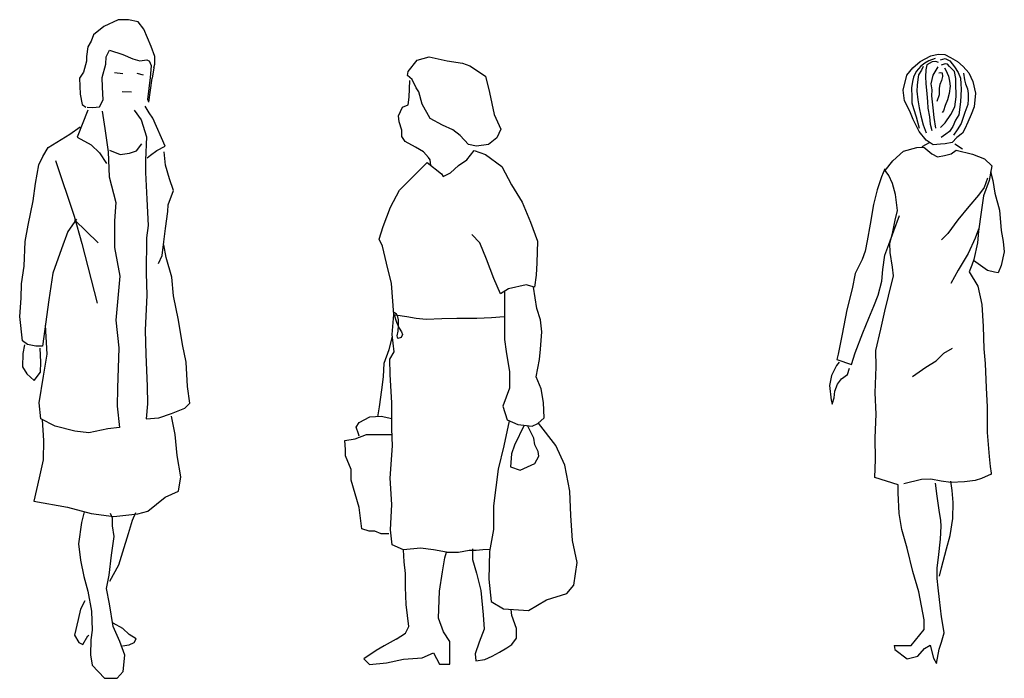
# Model space of a CAD drawing. Header units: millimetres. Extents: x 100.4 to 113.7, y 151.6 to 169.4.
# Tile 8 of 50: x 103 to 105.7, y 157.1 to 158.9. Entities that reach past the tile are written whole.
import ezdxf

# ---------------------------------------------------------------- set-up
doc = ezdxf.new("R2010")
doc.units = ezdxf.units.MM

msp = doc.modelspace()

# ---------------------------------------------------------------- linework, layer by layer
for p, q in [((103.2671, 158.9103), (103.2282, 158.8915)), ((103.2953, 158.91), (103.2671, 158.9103)), ((103.3223, 158.9045), (103.2953, 158.91)), ((103.3375, 158.884), (103.3223, 158.9045)), ((103.1998, 158.8684), (103.1935, 158.8514)), ((103.2282, 158.8915), (103.1998, 158.8684)), ((103.3576, 158.837), (103.3375, 158.884)), ((103.1935, 158.8514), (103.1844, 158.8361)), ((103.1844, 158.8361), (103.1804, 158.809)), ((103.2341, 158.8085), (103.2433, 158.8265)), ((103.2433, 158.8265), (103.2804, 158.8145)), ((103.2804, 158.8145), (103.3073, 158.8026)), ((103.3675, 158.8099), (103.3576, 158.837)), ((105.4915, 158.811), (105.5111, 158.8159)), ((105.5111, 158.8159), (105.5292, 158.8152)), ((105.5292, 158.8152), (105.5447, 158.8065)), ((103.1802, 158.7963), (103.1721, 158.7667)), ((103.1804, 158.809), (103.1802, 158.7963)), ((103.2234, 158.7523), (103.2339, 158.7882)), ((103.2339, 158.7882), (103.2341, 158.8085)), ((103.3073, 158.8026), (103.3264, 158.7975)), ((103.3264, 158.7975), (103.3456, 158.8)), ((103.3456, 158.8), (103.3533, 158.7967)), ((103.3585, 158.7842), (103.3533, 158.7967)), ((103.3646, 158.778), (103.3673, 158.7881)), ((103.3673, 158.7881), (103.3675, 158.8099)), ((104.0611, 158.7684), (104.0851, 158.7991)), ((104.0851, 158.7991), (104.1183, 158.8083)), ((104.1183, 158.8083), (104.1672, 158.7973)), ((104.1672, 158.7973), (104.2095, 158.7909)), ((104.2095, 158.7909), (104.2298, 158.7837)), ((105.4416, 158.7784), (105.4623, 158.7953)), ((105.4623, 158.7953), (105.4915, 158.811)), ((105.4749, 158.7911), (105.4639, 158.7826)), ((105.4859, 158.7979), (105.4749, 158.7911)), ((105.48, 158.7869), (105.4774, 158.7733)), ((105.4944, 158.7945), (105.48, 158.7869)), ((105.5029, 158.8038), (105.4859, 158.7979)), ((105.5046, 158.7954), (105.4944, 158.7945)), ((105.5123, 158.7928), (105.5046, 158.7954)), ((105.5173, 158.8005), (105.5301, 158.8038)), ((105.5301, 158.7894), (105.5199, 158.786)), ((105.5301, 158.8038), (105.5428, 158.7979)), ((105.5369, 158.7886), (105.5301, 158.7894)), ((105.542, 158.7818), (105.5369, 158.7886)), ((105.5428, 158.7979), (105.5556, 158.7809)), ((105.5447, 158.8065), (105.5641, 158.7957)), ((105.5641, 158.7957), (105.5796, 158.7821)), ((103.1721, 158.7667), (103.1618, 158.7502)), ((103.2575, 158.766), (103.2804, 158.7631)), ((103.318, 158.7636), (103.3356, 158.7597)), ((103.3558, 158.7518), (103.3585, 158.7842)), ((103.3646, 158.778), (103.3605, 158.7498)), ((104.059, 158.7572), (104.0611, 158.7684)), ((104.2298, 158.7837), (104.2721, 158.7552)), ((105.4258, 158.758), (105.4416, 158.7784)), ((105.4511, 158.7682), (105.4435, 158.7529)), ((105.4639, 158.7826), (105.4511, 158.7682)), ((105.4571, 158.7597), (105.4554, 158.7461)), ((105.4656, 158.7716), (105.4571, 158.7597)), ((105.4706, 158.7818), (105.4656, 158.7716)), ((105.4774, 158.7733), (105.4766, 158.7537)), ((105.5046, 158.7724), (105.497, 158.758)), ((105.5106, 158.7809), (105.5046, 158.7724)), ((105.5131, 158.7648), (105.5182, 158.7656)), ((105.5182, 158.7656), (105.5224, 158.7648)), ((105.5224, 158.7648), (105.5233, 158.7546)), ((105.5284, 158.7784), (105.5318, 158.7716)), ((105.5318, 158.7716), (105.5394, 158.7554)), ((105.5556, 158.7682), (105.542, 158.7818)), ((105.5556, 158.7809), (105.5657, 158.7656)), ((105.5598, 158.7495), (105.5556, 158.7682)), ((105.5657, 158.7656), (105.5725, 158.7503)), ((105.5796, 158.7821), (105.5954, 158.7649)), ((105.5802, 158.7639), (105.5836, 158.7452)), ((105.5954, 158.7649), (105.6058, 158.7407)), ((103.1618, 158.7502), (103.1629, 158.7066)), ((103.2243, 158.7252), (103.2234, 158.7523)), ((103.3487, 158.692), (103.3558, 158.7518)), ((103.3509, 158.6842), (103.3605, 158.7498)), ((104.072, 158.7468), (104.059, 158.7572)), ((104.0638, 158.6981), (104.065, 158.7437)), ((104.0824, 158.7234), (104.072, 158.7468)), ((104.2721, 158.7552), (104.2833, 158.7109)), ((105.4156, 158.7177), (105.4258, 158.758)), ((105.4409, 158.741), (105.4384, 158.724)), ((105.4435, 158.7529), (105.4409, 158.741)), ((105.4554, 158.7461), (105.4537, 158.7308)), ((105.4766, 158.7537), (105.4774, 158.7359)), ((105.4774, 158.7359), (105.48, 158.707)), ((105.497, 158.758), (105.491, 158.7342)), ((105.491, 158.7342), (105.4936, 158.718)), ((105.5156, 158.7325), (105.514, 158.7223)), ((105.5207, 158.7435), (105.5156, 158.7325)), ((105.5233, 158.7546), (105.5207, 158.7435)), ((105.5394, 158.7554), (105.542, 158.7418)), ((105.542, 158.7418), (105.5437, 158.7282)), ((105.5598, 158.7384), (105.5598, 158.7495)), ((105.5607, 158.6994), (105.5598, 158.7384)), ((105.5725, 158.7503), (105.5734, 158.735)), ((105.5734, 158.735), (105.5742, 158.7197)), ((105.5836, 158.7452), (105.5861, 158.735)), ((105.5861, 158.735), (105.5912, 158.7206)), ((105.6058, 158.7407), (105.613, 158.709)), ((103.1629, 158.7066), (103.169, 158.6784)), ((103.2266, 158.6906), (103.2243, 158.7252)), ((103.2778, 158.7134), (103.3041, 158.713)), ((104.0898, 158.7125), (104.0824, 158.7234)), ((104.099, 158.6793), (104.0898, 158.7125)), ((104.2833, 158.7109), (104.2965, 158.651)), ((105.419, 158.6879), (105.4156, 158.7177)), ((105.4384, 158.724), (105.4392, 158.6977)), ((105.4537, 158.7308), (105.4528, 158.7146)), ((105.4528, 158.7146), (105.4554, 158.6909)), ((105.48, 158.707), (105.4825, 158.6866)), ((105.4936, 158.718), (105.4927, 158.7019)), ((105.514, 158.7223), (105.514, 158.7104)), ((105.514, 158.7104), (105.514, 158.7045)), ((105.5411, 158.7079), (105.5369, 158.6909)), ((105.5437, 158.7282), (105.5411, 158.7079)), ((105.5742, 158.7197), (105.5725, 158.6849)), ((105.5912, 158.7206), (105.5929, 158.7079)), ((105.5929, 158.7079), (105.5929, 158.6926)), ((105.613, 158.709), (105.6101, 158.6714)), ((103.169, 158.6784), (103.1791, 158.6704)), ((103.2163, 158.6716), (103.2266, 158.6906)), ((103.3509, 158.6842), (103.3487, 158.692)), ((104.0612, 158.6772), (104.0638, 158.6981)), ((104.1212, 158.6396), (104.099, 158.6793)), ((105.4333, 158.66), (105.419, 158.6879)), ((105.4392, 158.6977), (105.4392, 158.6824)), ((105.4392, 158.6824), (105.4435, 158.6671)), ((105.4554, 158.6909), (105.4596, 158.6688)), ((105.4825, 158.6866), (105.4834, 158.6679)), ((105.4927, 158.7019), (105.497, 158.6688)), ((105.514, 158.7045), (105.508, 158.6866)), ((105.5369, 158.6909), (105.5301, 158.6756)), ((105.5564, 158.6713), (105.5607, 158.6994)), ((105.5725, 158.6849), (105.5674, 158.6501)), ((105.5929, 158.6926), (105.5921, 158.6781)), ((103.1842, 158.6628), (103.155, 158.5887)), ((103.1828, 158.6704), (103.1982, 158.6702)), ((103.1982, 158.6702), (103.2163, 158.6716)), ((103.2237, 158.6598), (103.2311, 158.6124)), ((103.3109, 158.6628), (103.3302, 158.6359)), ((103.3521, 158.6549), (103.3407, 158.673)), ((103.3621, 158.6405), (103.3521, 158.6549)), ((104.0346, 158.6466), (104.0456, 158.6707)), ((104.0456, 158.6707), (104.0612, 158.6772)), ((105.4427, 158.6368), (105.4333, 158.66)), ((105.4435, 158.6671), (105.4511, 158.6441)), ((105.4596, 158.6688), (105.4639, 158.6467)), ((105.4834, 158.6679), (105.4876, 158.6441)), ((105.497, 158.6688), (105.4995, 158.6424)), ((105.5258, 158.6611), (105.5224, 158.656)), ((105.5301, 158.6756), (105.5258, 158.6611)), ((105.5462, 158.6509), (105.5564, 158.6713)), ((105.5844, 158.656), (105.5742, 158.6263)), ((105.5921, 158.6781), (105.5844, 158.656)), ((105.6101, 158.6714), (105.6014, 158.651)), ((103.3302, 158.6359), (103.3451, 158.5895)), ((103.396, 158.5635), (103.3621, 158.6405)), ((104.0366, 158.6303), (104.0346, 158.6466)), ((104.0431, 158.6081), (104.0366, 158.6303)), ((104.1545, 158.6214), (104.1212, 158.6396)), ((104.2965, 158.651), (104.3148, 158.6106)), ((105.4594, 158.604), (105.4427, 158.6368)), ((105.4511, 158.6441), (105.4596, 158.6136)), ((105.4639, 158.6467), (105.4698, 158.6221)), ((105.4876, 158.6441), (105.4893, 158.6246)), ((105.4893, 158.6246), (105.4936, 158.6068)), ((105.4995, 158.6424), (105.5038, 158.6136)), ((105.5173, 158.6153), (105.5301, 158.628)), ((105.5301, 158.628), (105.5462, 158.6509)), ((105.559, 158.6348), (105.5513, 158.6178)), ((105.5674, 158.6501), (105.559, 158.6348)), ((105.5742, 158.6263), (105.5632, 158.6085)), ((105.5927, 158.6294), (105.584, 158.6114)), ((105.6014, 158.651), (105.5927, 158.6294)), ((103.1348, 158.5968), (103.1631, 158.6168)), ((103.2311, 158.6124), (103.2395, 158.5481)), ((104.0432, 158.5906), (104.0431, 158.6081)), ((104.1832, 158.6084), (104.1545, 158.6214)), ((104.2034, 158.5928), (104.1832, 158.6084)), ((104.3148, 158.6106), (104.3037, 158.5865)), ((105.4784, 158.5808), (105.4594, 158.604)), ((105.4698, 158.6221), (105.4783, 158.6008)), ((105.542, 158.6042), (105.5318, 158.5966)), ((105.5513, 158.6178), (105.542, 158.6042)), ((105.5632, 158.6085), (105.553, 158.594)), ((105.5779, 158.5994), (105.5622, 158.5875)), ((105.584, 158.6114), (105.5779, 158.5994)), ((103.0754, 158.5602), (103.1348, 158.5968)), ((103.155, 158.5887), (103.1935, 158.5677)), ((103.3177, 158.5511), (103.3318, 158.5705)), ((103.3451, 158.5895), (103.3419, 158.5253)), ((104.0523, 158.5769), (104.0432, 158.5906)), ((104.081, 158.5613), (104.0523, 158.5769)), ((104.2256, 158.5681), (104.2034, 158.5928)), ((104.3037, 158.5865), (104.281, 158.5682)), ((105.4672, 158.563), (105.4879, 158.5738)), ((105.4977, 158.5675), (105.4784, 158.5808)), ((105.5304, 158.5707), (105.5173, 158.5694)), ((105.5318, 158.5966), (105.5199, 158.5881)), ((105.55, 158.5741), (105.5304, 158.5707)), ((105.5622, 158.5875), (105.55, 158.5741)), ((103.0609, 158.5359), (103.0754, 158.5602)), ((103.1935, 158.5677), (103.2162, 158.5457)), ((103.2162, 158.5457), (103.2351, 158.5162)), ((103.2395, 158.5481), (103.2426, 158.48)), ((103.2433, 158.5533), (103.2725, 158.5414)), ((103.2725, 158.5414), (103.2985, 158.5449)), ((103.2985, 158.5449), (103.3177, 158.5511)), ((103.3559, 158.5395), (103.3729, 158.5521)), ((103.3729, 158.5521), (103.396, 158.5635)), ((103.397, 158.512), (103.3932, 158.5481)), ((104.1032, 158.5483), (104.081, 158.5613)), ((104.1169, 158.5327), (104.1032, 158.5483)), ((104.2211, 158.5264), (104.2413, 158.5525)), ((104.2478, 158.5643), (104.2256, 158.5681)), ((104.2413, 158.5525), (104.2726, 158.5415)), ((104.281, 158.5682), (104.2478, 158.5643)), ((105.387, 158.5235), (105.4163, 158.5498)), ((105.4163, 158.5498), (105.453, 158.5605)), ((105.453, 158.5605), (105.4721, 158.5613)), ((105.4721, 158.5613), (105.494, 158.543)), ((105.5173, 158.5694), (105.4977, 158.5675)), ((105.5472, 158.5425), (105.5608, 158.5534)), ((105.5777, 158.556), (105.5573, 158.5693)), ((105.5608, 158.5534), (105.6054, 158.542)), ((103.0505, 158.5127), (103.0609, 158.5359)), ((103.0954, 158.525), (103.1465, 158.372)), ((103.3419, 158.5253), (103.3416, 158.4919)), ((103.3468, 158.5317), (103.3559, 158.5395)), ((104.0792, 158.4858), (104.1124, 158.519)), ((104.1124, 158.519), (104.1522, 158.4885)), ((104.1215, 158.5262), (104.1169, 158.5327)), ((104.1233, 158.5107), (104.1215, 158.5262)), ((104.199, 158.5107), (104.2211, 158.5264)), ((104.2726, 158.5415), (104.3169, 158.5084)), ((105.3662, 158.4971), (105.387, 158.5235)), ((105.494, 158.543), (105.5095, 158.5344)), ((105.5095, 158.5344), (105.529, 158.5381)), ((105.529, 158.5381), (105.5472, 158.5425)), ((105.6054, 158.542), (105.6379, 158.5296)), ((105.6379, 158.5296), (105.6583, 158.5103)), ((103.041, 158.4617), (103.0505, 158.5127)), ((103.3416, 158.4919), (103.3458, 158.4189)), ((103.4079, 158.4747), (103.397, 158.512)), ((104.1567, 158.4813), (104.1769, 158.4905)), ((104.1769, 158.4905), (104.199, 158.5107)), ((104.3169, 158.5084), (104.3437, 158.4576)), ((105.3651, 158.502), (105.3564, 158.4801)), ((105.376, 158.4838), (105.3662, 158.4971)), ((105.6583, 158.5103), (105.6508, 158.4702)), ((105.6546, 158.4943), (105.6604, 158.4701)), ((103.2426, 158.48), (103.2611, 158.4096)), ((103.4184, 158.4426), (103.4079, 158.4747)), ((104.0369, 158.4433), (104.0727, 158.4792)), ((104.0727, 158.4792), (104.0792, 158.4858)), ((104.1522, 158.4885), (104.1567, 158.4813)), ((105.3564, 158.4801), (105.344, 158.4441)), ((105.3864, 158.4617), (105.376, 158.4838)), ((105.6508, 158.4702), (105.6355, 158.4278)), ((105.6459, 158.4763), (105.6371, 158.4509)), ((105.6604, 158.4701), (105.6661, 158.435)), ((103.0342, 158.414), (103.041, 158.4617)), ((103.4041, 158.403), (103.4184, 158.4426)), ((104.0123, 158.397), (104.0369, 158.4433)), ((104.3437, 158.4576), (104.3725, 158.4108)), ((105.344, 158.4441), (105.334, 158.4041)), ((105.3946, 158.4315), (105.3864, 158.4617)), ((105.6371, 158.4509), (105.6213, 158.4294)), ((103.0208, 158.3476), (103.0342, 158.414)), ((103.2611, 158.4096), (103.2569, 158.3593)), ((103.3458, 158.4189), (103.3492, 158.3471)), ((104.3725, 158.4108), (104.3954, 158.3554)), ((105.4002, 158.3878), (105.3946, 158.4315)), ((105.6213, 158.4294), (105.5955, 158.3991)), ((105.6355, 158.4278), (105.6288, 158.3829)), ((105.6661, 158.435), (105.6788, 158.3887)), ((103.3965, 158.3388), (103.4033, 158.385)), ((103.4033, 158.385), (103.4041, 158.403)), ((103.9928, 158.3436), (104.0123, 158.397)), ((105.334, 158.4041), (105.325, 158.3499)), ((105.394, 158.3613), (105.4002, 158.3878)), ((105.5955, 158.3991), (105.565, 158.3621)), ((105.6288, 158.3829), (105.6215, 158.3311)), ((105.6788, 158.3887), (105.6832, 158.333)), ((103.1528, 158.3644), (103.1296, 158.3301)), ((103.1465, 158.372), (103.1676, 158.2974)), ((103.1479, 158.3618), (103.2127, 158.2996)), ((103.2569, 158.3593), (103.2573, 158.2864)), ((104.3954, 158.3554), (104.415, 158.304)), ((105.3865, 158.3248), (105.394, 158.3613)), ((105.3901, 158.3322), (105.4051, 158.3743)), ((105.565, 158.3621), (105.538, 158.3248)), ((103.0125, 158.3026), (103.0208, 158.3476)), ((103.1296, 158.3301), (103.1126, 158.2825)), ((103.3492, 158.3471), (103.3447, 158.3126)), ((103.3924, 158.3016), (103.3965, 158.3388)), ((103.9818, 158.3097), (103.9928, 158.3436)), ((105.325, 158.3499), (105.3165, 158.3048)), ((105.3766, 158.2947), (105.3901, 158.3322)), ((105.6216, 158.337), (105.6128, 158.312)), ((105.6215, 158.3311), (105.6188, 158.2989)), ((105.6832, 158.333), (105.689, 158.3028)), ((103.0096, 158.235), (103.0125, 158.3026)), ((103.3447, 158.3126), (103.3438, 158.2164)), ((103.3879, 158.2645), (103.3924, 158.3016)), ((103.9903, 158.2902), (103.9818, 158.3097)), ((104.2574, 158.2991), (104.2352, 158.3219)), ((104.415, 158.304), (104.4132, 158.2441)), ((105.3165, 158.3048), (105.3115, 158.276)), ((105.3788, 158.2982), (105.3865, 158.3248)), ((105.538, 158.3248), (105.5208, 158.3079)), ((105.6128, 158.312), (105.5932, 158.2696)), ((105.689, 158.3028), (105.6922, 158.2747)), ((103.1126, 158.2825), (103.0887, 158.2162)), ((103.1676, 158.2974), (103.2097, 158.1343)), ((103.2573, 158.2864), (103.272, 158.2081)), ((103.3983, 158.2595), (103.3923, 158.2941)), ((104.0015, 158.2433), (103.9903, 158.2902)), ((104.2751, 158.2549), (104.2574, 158.2991)), ((105.3115, 158.276), (105.3031, 158.2532)), ((105.3654, 158.2657), (105.3766, 158.2947)), ((105.38, 158.273), (105.3788, 158.2982)), ((105.6188, 158.2989), (105.6092, 158.2538)), ((105.6922, 158.2747), (105.6837, 158.2375)), ((103.3775, 158.2428), (103.3879, 158.2645)), ((103.4144, 158.2052), (103.3983, 158.2595)), ((104.2954, 158.2015), (104.2751, 158.2549)), ((105.3031, 158.2532), (105.284, 158.2157)), ((105.36, 158.226), (105.3654, 158.2657)), ((105.3867, 158.2329), (105.38, 158.273)), ((105.5932, 158.2696), (105.5658, 158.2241)), ((105.6092, 158.2538), (105.603, 158.2384)), ((105.646, 158.2233), (105.6082, 158.2512)), ((103.0024, 158.1874), (103.0096, 158.235)), ((104.0153, 158.1879), (104.0015, 158.2433)), ((104.4132, 158.2441), (104.4107, 158.2108)), ((105.3567, 158.1945), (105.36, 158.226)), ((105.389, 158.2087), (105.3867, 158.2329)), ((105.5658, 158.2241), (105.5463, 158.1877)), ((105.603, 158.2384), (105.5963, 158.2199)), ((105.6651, 158.2192), (105.646, 158.2233)), ((105.6837, 158.2375), (105.675, 158.2167)), ((103.0887, 158.2162), (103.0779, 158.1431)), ((103.272, 158.2081), (103.2607, 158.0876)), ((103.3438, 158.2164), (103.3459, 158.1559)), ((103.4191, 158.1541), (103.4144, 158.2052)), ((104.3131, 158.1592), (104.2954, 158.2015)), ((104.4107, 158.2108), (104.4068, 158.1776)), ((105.284, 158.2157), (105.2761, 158.1733)), ((105.3473, 158.1558), (105.3567, 158.1945)), ((105.3753, 158.1532), (105.389, 158.2087)), ((105.5963, 158.2199), (105.62, 158.181)), ((105.675, 158.2167), (105.6651, 158.2192)), ((103.002, 158.1475), (103.0024, 158.1874)), ((104.022, 158.1033), (104.0153, 158.1879)), ((104.3352, 158.1729), (104.3131, 158.1592)), ((104.384, 158.1841), (104.3352, 158.1729)), ((104.4068, 158.1776), (104.384, 158.1841)), ((104.4134, 158.1197), (104.4042, 158.1776)), ((105.2761, 158.1733), (105.261, 158.1156)), ((105.62, 158.181), (105.6306, 158.1302)), ((102.9978, 158.0976), (103.002, 158.1475)), ((103.0779, 158.1431), (103.0601, 158.0162)), ((103.3459, 158.1559), (103.3412, 158.0598)), ((103.4324, 158.0871), (103.4191, 158.1541)), ((104.3241, 158.1661), (104.3243, 158.0882)), ((105.3356, 158.1259), (105.3473, 158.1558)), ((105.365, 158.1121), (105.3753, 158.1532)), ((104.4226, 158.0884), (104.4134, 158.1197)), ((105.261, 158.1156), (105.2484, 158.049)), ((105.3212, 158.0934), (105.3356, 158.1259)), ((105.6306, 158.1302), (105.6346, 158.0705)), ((103.005, 158.031), (102.9978, 158.0976)), ((103.2607, 158.0876), (103.269, 158.0116)), ((103.4434, 158.0205), (103.4324, 158.0871)), ((104.0175, 158.0479), (104.022, 158.1033)), ((104.0293, 158.1043), (104.0225, 158.1086)), ((104.0259, 158.1008), (104.0225, 158.1017)), ((104.0225, 158.1017), (104.0293, 158.082)), ((104.0575, 158.0966), (104.0259, 158.1008)), ((104.0327, 158.0966), (104.0293, 158.1043)), ((104.0345, 158.088), (104.0327, 158.0966)), ((104.0345, 158.0735), (104.0345, 158.088)), ((104.0832, 158.0923), (104.0575, 158.0966)), ((104.1097, 158.0897), (104.0832, 158.0923)), ((104.1533, 158.0914), (104.1097, 158.0897)), ((104.1944, 158.0923), (104.1533, 158.0914)), ((104.2218, 158.0923), (104.1944, 158.0923)), ((104.2491, 158.0923), (104.2218, 158.0923)), ((104.2885, 158.094), (104.2491, 158.0923)), ((104.3235, 158.0966), (104.2885, 158.094)), ((104.3243, 158.0882), (104.3244, 158.0348)), ((104.4266, 158.0552), (104.4226, 158.0884)), ((105.3051, 158.0529), (105.3212, 158.0934)), ((105.3539, 158.0625), (105.365, 158.1121)), ((103.0727, 157.9943), (103.0682, 158.0739)), ((103.3412, 158.0598), (103.3432, 157.9932)), ((104.0293, 158.082), (104.0362, 158.0658)), ((104.0336, 158.0572), (104.0345, 158.0735)), ((104.0362, 158.0658), (104.043, 158.0555)), ((105.3409, 158.0045), (105.3539, 158.0625)), ((105.6346, 158.0705), (105.6365, 158.0088)), ((104.0091, 158.0075), (104.018, 158.0432)), ((104.0222, 158.001), (104.0175, 158.0479)), ((104.031, 158.0444), (104.0336, 158.0572)), ((104.0327, 158.0375), (104.031, 158.0444)), ((104.0413, 158.0401), (104.0327, 158.0375)), ((104.0456, 158.0478), (104.0413, 158.0401)), ((104.043, 158.0555), (104.0456, 158.0478)), ((104.3244, 158.0348), (104.329, 158.0016)), ((104.4228, 158.0083), (104.4266, 158.0552)), ((105.2484, 158.049), (105.2379, 157.9944)), ((105.2845, 157.9976), (105.3051, 158.0529)), ((103.0188, 158.0207), (103.005, 158.031)), ((103.0113, 158.0196), (103.0065, 157.9965)), ((103.0421, 158.0164), (103.0188, 158.0207)), ((103.0601, 158.0162), (103.0421, 158.0164)), ((103.0556, 157.9724), (103.0537, 158.0109)), ((103.269, 158.0116), (103.2653, 157.9015)), ((103.4531, 157.9727), (103.4434, 158.0205)), ((103.9955, 157.9697), (104.0091, 158.0075)), ((104.4202, 157.9796), (104.4228, 158.0083)), ((105.5264, 157.9967), (105.5507, 158.011)), ((105.6365, 158.0088), (105.6397, 157.969)), ((103.0065, 157.9965), (103.0056, 157.9598)), ((103.0631, 157.9343), (103.0727, 157.9943)), ((103.3432, 157.9932), (103.3462, 157.9072)), ((104.0111, 157.9808), (104.0222, 158.001)), ((104.0112, 157.9384), (104.0111, 157.9808)), ((104.329, 158.0016), (104.3382, 157.9462)), ((104.4112, 157.9327), (104.4202, 157.9796)), ((105.2379, 157.9944), (105.2342, 157.9799)), ((105.2342, 157.9799), (105.2743, 157.9657)), ((105.2743, 157.9657), (105.2845, 157.9976)), ((105.3419, 157.9597), (105.3409, 158.0045)), ((105.5056, 157.9763), (105.5264, 157.9967)), ((103.0056, 157.9598), (103.0171, 157.9406)), ((103.0547, 157.9454), (103.0556, 157.9724)), ((103.4566, 157.9061), (103.4531, 157.9727)), ((103.9936, 157.9319), (103.9955, 157.9697)), ((105.233, 157.9629), (105.2193, 157.9364)), ((105.2402, 157.9728), (105.233, 157.9629)), ((105.2634, 157.9389), (105.2682, 157.9559)), ((105.3387, 157.8881), (105.3419, 157.9597)), ((105.441, 157.9333), (105.4774, 157.9585)), ((105.4774, 157.9585), (105.5056, 157.9763)), ((105.6397, 157.969), (105.6429, 157.9022)), ((103.0171, 157.9406), (103.0373, 157.9223)), ((103.0373, 157.9223), (103.0547, 157.9454)), ((103.0507, 157.8611), (103.0631, 157.9343)), ((103.9892, 157.8967), (103.9936, 157.9319)), ((104.0159, 157.8609), (104.0112, 157.9384)), ((104.3382, 157.9462), (104.3383, 157.9013)), ((104.425, 157.8995), (104.4112, 157.9327)), ((105.2193, 157.9364), (105.214, 157.9088)), ((105.236, 157.9126), (105.2463, 157.927)), ((105.2463, 157.927), (105.2634, 157.9389)), ((103.2653, 157.9015), (103.2648, 157.8516)), ((103.3462, 157.9072), (103.3472, 157.8583)), ((103.4637, 157.8598), (103.4566, 157.9061)), ((104.3383, 157.9013), (104.3202, 157.8524)), ((104.4311, 157.8623), (104.425, 157.8995)), ((105.214, 157.9088), (105.2186, 157.8687)), ((105.2289, 157.8931), (105.236, 157.9126)), ((105.6429, 157.9022), (105.6449, 157.8501)), ((103.9827, 157.8498), (103.9892, 157.8967)), ((105.2214, 157.8575), (105.2265, 157.8745)), ((105.2265, 157.8745), (105.2289, 157.8931)), ((105.3417, 157.8299), (105.3387, 157.8881)), ((103.0556, 157.8175), (103.0507, 157.8611)), ((103.2648, 157.8516), (103.2707, 157.7937)), ((103.3472, 157.8583), (103.3442, 157.8174)), ((103.4135, 157.8321), (103.4497, 157.8461)), ((103.4497, 157.8461), (103.4637, 157.8598)), ((103.9782, 157.8231), (103.9827, 157.8498)), ((104.0161, 157.7899), (104.0159, 157.8609)), ((104.3202, 157.8524), (104.332, 157.8146)), ((104.4331, 157.8199), (104.4311, 157.8623)), ((105.2186, 157.8687), (105.2214, 157.8575)), ((105.6449, 157.8501), (105.6453, 157.7798)), ((103.0949, 157.7968), (103.0556, 157.8175)), ((103.3442, 157.8174), (103.3788, 157.8197)), ((103.3788, 157.8197), (103.4135, 157.8321)), ((103.423, 157.7742), (103.4134, 157.8246)), ((103.9268, 157.8073), (103.9561, 157.823)), ((103.9561, 157.823), (103.9867, 157.825)), ((103.9867, 157.825), (104.016, 157.8178)), ((104.4156, 157.8043), (104.4331, 157.8199)), ((105.3386, 157.7657), (105.3417, 157.8299)), ((103.0593, 157.8148), (103.0625, 157.7584)), ((103.1488, 157.7832), (103.0949, 157.7968)), ((103.2387, 157.7902), (103.1871, 157.779)), ((103.2707, 157.7937), (103.2387, 157.7902)), ((103.9183, 157.7943), (103.9268, 157.8073)), ((103.9249, 157.776), (103.9183, 157.7943)), ((104.0181, 157.743), (104.0161, 157.7899)), ((104.3376, 157.8121), (104.323, 157.7436)), ((104.332, 157.8146), (104.3607, 157.8017)), ((104.3785, 157.7996), (104.3516, 157.7456)), ((104.3607, 157.8017), (104.4004, 157.7972)), ((104.405, 157.764), (104.3876, 157.7986)), ((104.4004, 157.7972), (104.4156, 157.8043)), ((104.465, 157.7439), (104.4171, 157.8057)), ((103.1871, 157.779), (103.1488, 157.7832)), ((103.4289, 157.7166), (103.423, 157.7742)), ((103.8872, 157.7584), (103.9158, 157.763)), ((103.9158, 157.763), (103.9471, 157.7741)), ((103.9269, 157.7695), (103.9249, 157.776)), ((103.9471, 157.7741), (103.9692, 157.7742)), ((103.9692, 157.7742), (104.0168, 157.7743)), ((104.4077, 157.7457), (104.405, 157.764)), ((105.3395, 157.7064), (105.3386, 157.7657)), ((105.6453, 157.7798), (105.6507, 157.7145)), ((103.0625, 157.7584), (103.062, 157.7047)), ((103.8892, 157.7336), (103.8872, 157.7584)), ((104.0118, 157.6544), (104.0181, 157.743)), ((104.323, 157.7436), (104.3075, 157.6791)), ((104.3516, 157.7456), (104.3432, 157.7215)), ((104.4162, 157.7282), (104.4077, 157.7457)), ((104.4899, 157.6905), (104.465, 157.7439)), ((103.4389, 157.6587), (103.4289, 157.7166)), ((103.8892, 157.716), (103.8892, 157.7336)), ((103.9049, 157.6783), (103.8892, 157.716)), ((104.3432, 157.7215), (104.3407, 157.6857)), ((104.4078, 157.6949), (104.4188, 157.7151)), ((104.4188, 157.7151), (104.4162, 157.7282)), ((105.6507, 157.7145), (105.654, 157.6864)), ((103.062, 157.7047), (103.0514, 157.656)), ((104.3407, 157.6857), (104.3674, 157.6772)), ((104.3674, 157.6772), (104.3876, 157.6858)), ((104.3876, 157.6858), (104.4078, 157.6949)), ((104.503, 157.6195), (104.4899, 157.6905)), ((105.3376, 157.6568), (105.3395, 157.7064)), ((105.654, 157.6864), (105.6563, 157.6683)), ((103.0514, 157.656), (103.0365, 157.5918)), ((103.4321, 157.6189), (103.4389, 157.6587)), ((103.905, 157.6496), (103.9049, 157.6783)), ((104.0165, 157.5828), (104.0118, 157.6544)), ((104.3075, 157.6791), (104.2946, 157.5787)), ((105.4016, 157.637), (105.3376, 157.6568)), ((105.6563, 157.6658), (105.6296, 157.654)), ((105.6563, 157.6683), (105.6563, 157.6647)), ((105.6563, 157.6647), (105.6563, 157.6658)), ((103.9272, 157.5741), (103.905, 157.6496)), ((105.4014, 157.615), (105.4016, 157.637)), ((105.466, 157.6509), (105.4176, 157.6393)), ((105.4915, 157.6518), (105.466, 157.6509)), ((105.5192, 157.6465), (105.4915, 157.6518)), ((105.5088, 157.6054), (105.5035, 157.6407)), ((105.5457, 157.6427), (105.5192, 157.6465)), ((105.5834, 157.6449), (105.5457, 157.6427)), ((105.5494, 157.6211), (105.5458, 157.6463)), ((105.6125, 157.6481), (105.5834, 157.6449)), ((105.6296, 157.654), (105.6125, 157.6481)), ((103.3482, 157.5648), (103.3959, 157.6027)), ((103.3959, 157.6027), (103.4321, 157.6189)), ((104.5058, 157.5524), (104.503, 157.6195)), ((105.4048, 157.5582), (105.4014, 157.615)), ((105.5138, 157.5668), (105.5088, 157.6054)), ((105.5519, 157.5884), (105.5494, 157.6211)), ((103.0365, 157.5918), (103.1288, 157.5756)), ((103.1288, 157.5756), (103.1929, 157.5584)), ((103.9345, 157.5161), (103.9272, 157.5741)), ((104.0121, 157.5137), (104.0165, 157.5828)), ((104.2946, 157.5787), (104.2948, 157.5142)), ((105.5515, 157.5447), (105.5519, 157.5884)), ((103.1738, 157.5624), (103.1667, 157.5331)), ((103.1929, 157.5584), (103.2556, 157.5503)), ((103.2518, 157.5451), (103.2466, 157.5579)), ((103.2556, 157.5503), (103.321, 157.5572)), ((103.3147, 157.5599), (103.3055, 157.5393)), ((103.321, 157.5572), (103.3482, 157.5648)), ((104.5104, 157.4841), (104.5058, 157.5524)), ((105.4115, 157.5145), (105.4048, 157.5582)), ((105.5181, 157.539), (105.5138, 157.5668)), ((103.1667, 157.5331), (103.1587, 157.4753)), ((103.2516, 157.5244), (103.2518, 157.5451)), ((103.2562, 157.4951), (103.2516, 157.5244)), ((103.3055, 157.5393), (103.295, 157.5022)), ((105.5172, 157.4879), (105.5194, 157.5231)), ((105.5194, 157.5231), (105.5181, 157.539)), ((105.5444, 157.4976), (105.5515, 157.5447)), ((103.2493, 157.4437), (103.2562, 157.4951)), ((103.295, 157.5022), (103.2791, 157.4524)), ((103.9541, 157.5097), (103.9345, 157.5161)), ((103.9697, 157.5097), (103.9541, 157.5097)), ((103.9873, 157.5026), (103.9697, 157.5097)), ((104.0075, 157.5026), (103.9873, 157.5026)), ((104.0167, 157.472), (104.0121, 157.5137)), ((104.2948, 157.5142), (104.2832, 157.4543)), ((105.4266, 157.4636), (105.4115, 157.5145)), ((105.5344, 157.4612), (105.5444, 157.4976)), ((103.1587, 157.4753), (103.1646, 157.4306)), ((104.048, 157.4584), (104.0167, 157.472)), ((104.5236, 157.4241), (104.5104, 157.4841)), ((105.5126, 157.4373), (105.5172, 157.4879)), ((103.2424, 157.3889), (103.2493, 157.4437)), ((103.2791, 157.4524), (103.2686, 157.4168)), ((104.0503, 157.4254), (104.0478, 157.4585)), ((104.0942, 157.463), (104.048, 157.4584)), ((104.1301, 157.4586), (104.0942, 157.463)), ((104.1659, 157.4521), (104.1301, 157.4586)), ((104.1614, 157.4365), (104.1659, 157.4521)), ((104.1659, 157.4521), (104.1989, 157.4519)), ((104.1989, 157.4519), (104.2278, 157.4577)), ((104.2278, 157.4577), (104.2465, 157.4577)), ((104.2369, 157.4614), (104.237, 157.4321)), ((104.2465, 157.4577), (104.2653, 157.4591)), ((104.2653, 157.4591), (104.284, 157.4606)), ((104.2832, 157.4543), (104.2814, 157.3787)), ((105.4419, 157.3992), (105.4266, 157.4636)), ((105.5208, 157.4091), (105.5344, 157.4612)), ((103.1646, 157.4306), (103.1732, 157.3854)), ((103.2686, 157.4168), (103.2437, 157.3719)), ((104.0535, 157.3942), (104.0503, 157.4254)), ((104.1548, 157.3987), (104.1614, 157.4365)), ((104.237, 157.4321), (104.2481, 157.3943)), ((104.5146, 157.3616), (104.5236, 157.4241)), ((105.5087, 157.4093), (105.5126, 157.4373)), ((103.1732, 157.3854), (103.1845, 157.3458)), ((103.2357, 157.3529), (103.2424, 157.3889)), ((104.0536, 157.3564), (104.0535, 157.3942)), ((104.147, 157.3452), (104.1548, 157.3987)), ((104.2481, 157.3943), (104.2593, 157.3474)), ((105.4587, 157.344), (105.4419, 157.3992)), ((105.5085, 157.3802), (105.5087, 157.4093)), ((105.5146, 157.3865), (105.5208, 157.4091)), ((104.2814, 157.3787), (104.288, 157.3169)), ((104.4951, 157.3394), (104.5146, 157.3616)), ((105.5114, 157.3549), (105.5085, 157.3802)), ((103.1845, 157.3458), (103.1941, 157.2905)), ((103.2432, 157.3103), (103.2357, 157.3529)), ((104.0558, 157.309), (104.0536, 157.3564)), ((104.1435, 157.2716), (104.147, 157.3452)), ((104.2593, 157.3474), (104.2659, 157.281)), ((104.4391, 157.3217), (104.4951, 157.3394)), ((105.4733, 157.267), (105.4587, 157.344)), ((105.5146, 157.3222), (105.5114, 157.3549)), ((103.1764, 157.3188), (103.1645, 157.2957)), ((103.2539, 157.249), (103.2432, 157.3103)), ((104.0624, 157.249), (104.0558, 157.309)), ((104.288, 157.3169), (104.3213, 157.2967)), ((104.3903, 157.2923), (104.4391, 157.3217)), ((105.5206, 157.275), (105.5146, 157.3222)), ((103.1645, 157.2957), (103.1578, 157.2675)), ((103.1941, 157.2905), (103.1963, 157.239)), ((104.2659, 157.281), (104.2686, 157.2413)), ((104.3213, 157.2967), (104.3903, 157.2923)), ((104.3441, 157.2792), (104.3425, 157.2954)), ((104.3572, 157.2434), (104.3441, 157.2792)), ((103.1578, 157.2675), (103.148, 157.2246)), ((103.2797, 157.2435), (103.2539, 157.2576)), ((104.1572, 157.2339), (104.1435, 157.2716)), ((105.4731, 157.2404), (105.4733, 157.267)), ((105.5239, 157.2541), (105.5206, 157.275)), ((105.5276, 157.2313), (105.5239, 157.2541)), ((103.148, 157.2246), (103.1599, 157.2048)), ((103.1839, 157.2229), (103.1871, 157.2252)), ((103.1963, 157.239), (103.1923, 157.2124)), ((103.2715, 157.2075), (103.2539, 157.249)), ((103.2972, 157.2264), (103.2797, 157.2435)), ((103.3167, 157.2149), (103.2972, 157.2264)), ((104.0276, 157.214), (104.054, 157.23)), ((104.054, 157.23), (104.0624, 157.249)), ((104.1749, 157.2072), (104.1572, 157.2339)), ((104.2686, 157.2413), (104.255, 157.2054)), ((104.3572, 157.2167), (104.3572, 157.2434)), ((105.4375, 157.197), (105.4731, 157.2404)), ((105.5207, 157.2059), (105.5276, 157.2313)), ((103.1599, 157.2048), (103.1703, 157.1994)), ((103.1703, 157.1994), (103.1839, 157.2229)), ((103.1923, 157.2124), (103.1919, 157.171)), ((103.2854, 157.1701), (103.2715, 157.2075)), ((103.2793, 157.1961), (103.297, 157.1982)), ((103.297, 157.1982), (103.3113, 157.2045)), ((103.3113, 157.2045), (103.3167, 157.2149)), ((104.0276, 157.214), (103.9951, 157.1958)), ((104.1749, 157.185), (104.1749, 157.2072)), ((104.255, 157.2054), (104.244, 157.1741)), ((104.3306, 157.1899), (104.3442, 157.1991)), ((104.3442, 157.1991), (104.3572, 157.2167)), ((105.3912, 157.1963), (105.4375, 157.197)), ((105.3912, 157.1963), (105.3927, 157.1854)), ((105.4736, 157.1882), (105.4897, 157.1976)), ((105.4897, 157.1976), (105.4989, 157.1624)), ((105.5142, 157.1864), (105.5207, 157.2059)), ((103.1919, 157.171), (103.1965, 157.1428)), ((103.2809, 157.1255), (103.2854, 157.1701)), ((103.973, 157.1827), (103.9391, 157.1605)), ((103.9951, 157.1958), (103.973, 157.1827)), ((104.0994, 157.1627), (104.1306, 157.1765)), ((104.1306, 157.1765), (104.1463, 157.1453)), ((104.175, 157.1453), (104.1749, 157.185)), ((104.244, 157.1741), (104.246, 157.1546)), ((104.2909, 157.1677), (104.3104, 157.1788)), ((104.3104, 157.1788), (104.3306, 157.1899)), ((105.3927, 157.1854), (105.4262, 157.1606)), ((105.4554, 157.1678), (105.4736, 157.1882)), ((105.5063, 157.1478), (105.5142, 157.1864)), ((103.1965, 157.1428), (103.2296, 157.1068)), ((103.9391, 157.1605), (103.9548, 157.1449)), ((103.9548, 157.1449), (104.0017, 157.1495)), ((104.0017, 157.1495), (104.0481, 157.159)), ((104.0481, 157.159), (104.0994, 157.1627)), ((104.1463, 157.1453), (104.175, 157.1453)), ((104.246, 157.1546), (104.2707, 157.1585)), ((104.2707, 157.1585), (104.2909, 157.1677)), ((105.4262, 157.1606), (105.4554, 157.1678)), ((105.4989, 157.1624), (105.5063, 157.1478)), ((103.2642, 157.1076), (103.2809, 157.1255)), ((103.2296, 157.1068), (103.2642, 157.1076))]:
    msp.add_line(p, q)

doc.saveas('drawing.dxf')
